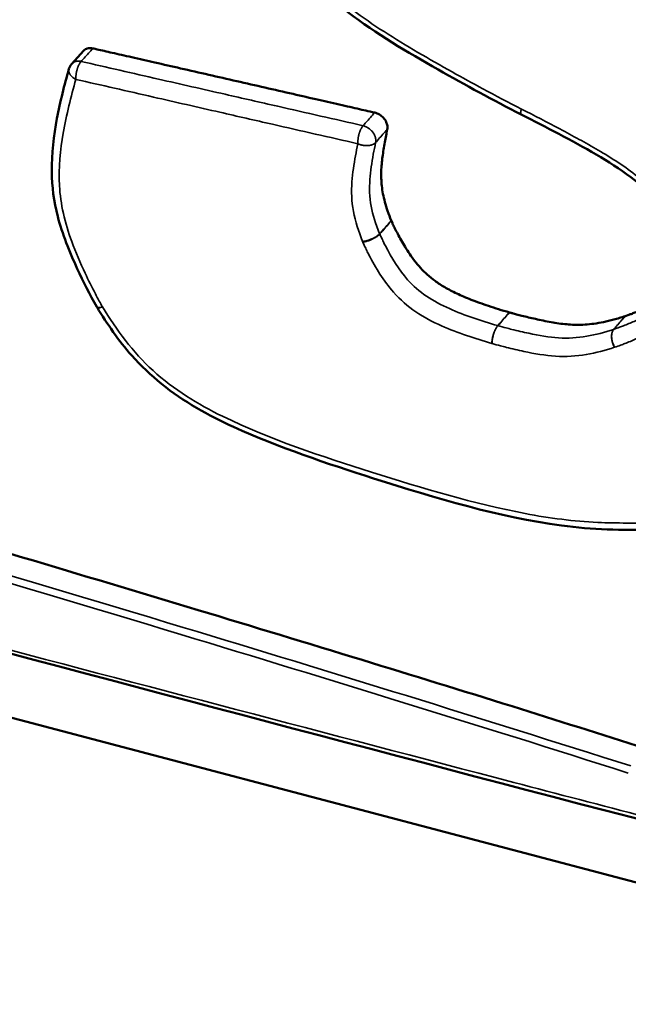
# Model space of a CAD drawing. Header units: inches. Extents: x 1.3 to 22.7, y 0.2 to 18.2.
# Tile 33 of 65: x 7.564 to 7.801, y 13.141 to 13.526. Entities that reach past the tile are written whole.
import ezdxf

# ---------------------------------------------------------------- set-up
doc = ezdxf.new("R2010")
doc.units = ezdxf.units.IN
doc.header["$LTSCALE"] = 0.833333
doc.header["$MEASUREMENT"] = 0
doc.layers.add('Visible (ANSI)', color=7, linetype='Continuous', lineweight=50)
doc.layers.add('Visible Narrow (ANSI)', color=7, linetype='Continuous', lineweight=35)

msp = doc.modelspace()

# ---------------------------------------------------------------- linework, layer by layer
at = {"layer": 'Visible (ANSI)'}
for p, q in [((7.58428, 13.50871), (7.58888, 13.5138)), ((7.75969, 13.48888), (7.75967, 13.48889)), ((7.985, 13.14122), (7.1255, 13.36809))]:
    msp.add_line(p, q, dxfattribs=at)
at = {"layer": 'Visible (ANSI)', "flags": 128}
for points in [[(7.58315, 13.50667, -0.005673), (7.58319, 13.50681, -0.010851), (7.58322, 13.50689, -0.000492), (7.58329, 13.5071, -0.005673), (7.5833, 13.50711, -0.005681), (7.58334, 13.50722, -0.005678), (7.58339, 13.50733, -0.005686), (7.58344, 13.50744, -0.005683), (7.58349, 13.50754, -0.005691), (7.58354, 13.50765, -0.005688), (7.5836, 13.50775, -0.005695), (7.58366, 13.50785, -0.005693), (7.58372, 13.50796, -0.005699), (7.58378, 13.50806, -0.005697), (7.58384, 13.50815, -0.005702), (7.58391, 13.50825, -0.005701), (7.58398, 13.50834, -0.005705), (7.58399, 13.50836, -0.000498), (7.58413, 13.50853, -0.010915), (7.58418, 13.50859, -0.005705), (7.58428, 13.50871)], [(7.59412, 13.41356, -0.000351), (7.59412, 13.41356, -0.0007), (7.59412, 13.41357, -0.000002), (7.59411, 13.41358, -0.000347), (7.59411, 13.41358, -0.000351), (7.5941, 13.41359, -0.000351), (7.5941, 13.41359, -0.000351), (7.5941, 13.4136, -0.000351), (7.59409, 13.41361, -0.000351), (7.59409, 13.41361, -0.000351), (7.59409, 13.41362, -0.000351), (7.59408, 13.41363, -0.000351), (7.59408, 13.41363, -0.000351), (7.59407, 13.41364, -0.000351), (7.59407, 13.41365, -0.000351), (7.59407, 13.41365, -0.000351), (7.59406, 13.41366, -0.000349), (7.59406, 13.41366, -0.000002), (7.59405, 13.41367, -0.0007), (7.59405, 13.41368, -0.000351), (7.59405, 13.41368)]]:
    msp.add_lwpolyline(points, format="xyb", dxfattribs=at)
at = {"layer": 'Visible (ANSI)'}
for points, knots in [([(6.33867, 13.65974), (6.33972, 13.65952), (6.34435, 13.65855), (6.35578, 13.65592), (6.37685, 13.65088), (6.4096, 13.64268), (6.45612, 13.63067), (6.50452, 13.61786), (6.55178, 13.60515), (6.59426, 13.59362), (6.64187, 13.58058), (6.69487, 13.56595), (6.75323, 13.54971), (6.84028, 13.52534), (7.00939, 13.47759), (7.21004, 13.42011), (7.41424, 13.3606), (7.53832, 13.32391), (7.63191, 13.2958), (7.69568, 13.2764), (7.75394, 13.25843), (7.79089, 13.2467), (7.80828, 13.24118)], [0, 0, 0, 0, 0.009513, 0.041989, 0.103346, 0.199513, 0.336424, 0.520017, 0.631176, 0.756234, 0.895932, 1.051016, 1.221724, 1.406292, 1.807929, 2.677688, 3.109515, 3.515113, 3.702409, 3.876348, 4.034665, 4.175099, 4.175099, 4.175099, 4.175099]), ([(7.75967, 13.48889), (7.74877, 13.49449), (7.73796, 13.50036), (7.71522, 13.51327), (7.70315, 13.52033), (7.68004, 13.53818), (7.66958, 13.54993), (7.66093, 13.5621)], [0, 0, 0, 0, 0.0676141, 0.0676141, 0.1434677, 0.1434677, 0.2255429, 0.2255429, 0.2255429, 0.2255429]), ([(7.58888, 13.5138), (7.58891, 13.51384), (7.58895, 13.51388), (7.58934, 13.51427), (7.5898, 13.51454), (7.59065, 13.51478), (7.591, 13.51484), (7.59174, 13.51484), (7.59212, 13.5148), (7.5925, 13.51471)], [0.00445552, 0.00445552, 0.00445552, 0.00445552, 0.00496118, 0.00496118, 0.00992237, 0.00992237, 0.01305899, 0.01305899, 0.01619562, 0.01619562, 0.01619562, 0.01619562]), ([(7.5925, 13.51471), (7.59306, 13.51459), (7.59451, 13.51426), (7.59702, 13.51368), (7.60018, 13.51296), (7.60378, 13.51214), (7.60932, 13.51088), (7.61702, 13.50912), (7.63069, 13.506), (7.64867, 13.5019), (7.66667, 13.4978), (7.68039, 13.49467), (7.68813, 13.4929), (7.69371, 13.49163), (7.69734, 13.4908), (7.70023, 13.49014), (7.7019, 13.48976), (7.70251, 13.48962)], [0.009361, 0.009361, 0.009361, 0.009361, 0.0138695, 0.0211785, 0.0297878, 0.0395792, 0.0504344, 0.0748636, 0.1021297, 0.1613902, 0.2206507, 0.2479168, 0.272346, 0.2832012, 0.2929926, 0.3016019, 0.3065329, 0.3065329, 0.3065329, 0.3065329]), ([(7.59405, 13.41368), (7.59121, 13.41859), (7.58871, 13.4236), (7.58332, 13.43535), (7.58059, 13.44219), (7.57724, 13.45492), (7.5765, 13.46083), (7.57636, 13.4737), (7.57724, 13.48062), (7.57972, 13.49392), (7.58134, 13.50037), (7.58315, 13.50667)], [0, 0, 0, 0, 0.0318861, 0.0318861, 0.0744355, 0.0744355, 0.1106697, 0.1106697, 0.1566765, 0.1566765, 0.2021929, 0.2021929, 0.2021929, 0.2021929]), ([(7.70251, 13.48962), (7.70313, 13.48948), (7.70374, 13.48923), (7.70491, 13.48853), (7.70544, 13.48808), (7.70636, 13.48707), (7.70674, 13.4865), (7.70723, 13.48543), (7.70737, 13.48494), (7.70751, 13.48398), (7.7075, 13.48351), (7.70741, 13.48308)], [0, 0, 0, 0, 0.00496118, 0.00496118, 0.00992237, 0.00992237, 0.01488355, 0.01488355, 0.01892253, 0.01892253, 0.0229615, 0.0229615, 0.0229615, 0.0229615]), ([(7.81579, 13.45082), (7.81443, 13.45281), (7.81282, 13.45468), (7.8085, 13.45934), (7.80557, 13.46201), (7.79819, 13.46769), (7.7936, 13.47051), (7.77937, 13.47883), (7.76952, 13.48388), (7.75969, 13.48888)], [0, 0, 0, 0, 0.0132718, 0.0132718, 0.0343051, 0.0343051, 0.0634238, 0.0634238, 0.1243575, 0.1243575, 0.1243575, 0.1243575]), ([(7.70741, 13.48308), (7.70724, 13.48229), (7.70691, 13.4806), (7.70624, 13.47704), (7.70565, 13.47333), (7.70522, 13.46956), (7.70503, 13.46675), (7.70503, 13.46391), (7.70524, 13.46097), (7.7057, 13.45789), (7.70646, 13.45462), (7.70754, 13.45111), (7.70848, 13.44871), (7.70897, 13.44747)], [0.0160994, 0.0160994, 0.0160994, 0.0160994, 0.0234755, 0.0317162, 0.04897, 0.0573749, 0.0655901, 0.0737533, 0.0820204, 0.0905656, 0.0995782, 0.1092573, 0.1196363, 0.1196363, 0.1196363, 0.1196363]), ([(7.70897, 13.44747), (7.70898, 13.44745), (7.70899, 13.44743), (7.70901, 13.44738), (7.70902, 13.44736), (7.70902, 13.44734)], [0, 0, 0, 0, 0.0001746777, 0.0001746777, 0.0003493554, 0.0003493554, 0.0003493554, 0.0003493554]), ([(7.70902, 13.44734), (7.70903, 13.44733), (7.70907, 13.44723), (7.70927, 13.44676), (7.70972, 13.44576), (7.71049, 13.44416), (7.71153, 13.4421), (7.71283, 13.43969), (7.71438, 13.43706), (7.71615, 13.43432), (7.71814, 13.43156), (7.72038, 13.42885), (7.72302, 13.42622), (7.72558, 13.42417), (7.72792, 13.42257), (7.72992, 13.42135), (7.73213, 13.42013), (7.73457, 13.41891), (7.73727, 13.4177), (7.74023, 13.41648), (7.74349, 13.41525), (7.74706, 13.41402), (7.75096, 13.41277), (7.75367, 13.41197), (7.75508, 13.41156)], [0.0001804, 0.0001804, 0.0001804, 0.0001804, 0.0002735, 0.001068, 0.0040653, 0.0086846, 0.0146231, 0.0215842, 0.02928, 0.0374357, 0.0457963, 0.054225, 0.0630029, 0.0725977, 0.0778718, 0.0835554, 0.0897195, 0.0964342, 0.1037681, 0.1117886, 0.1205612, 0.13015, 0.1406176, 0.1519748, 0.1519748, 0.1519748, 0.1519748]), ([(7.80031, 13.41013), (7.80034, 13.41013), (7.80043, 13.41017), (7.80063, 13.41023), (7.80096, 13.41035), (7.80162, 13.41058), (7.80268, 13.41096), (7.80417, 13.41152), (7.80591, 13.41221), (7.80849, 13.4133), (7.8111, 13.41452), (7.81364, 13.41591), (7.81536, 13.41702), (7.81641, 13.41783), (7.81689, 13.41823)], [0, 0, 0, 0, 0.00022834, 0.00089204, 0.00195912, 0.00339763, 0.00726126, 0.01222801, 0.01804376, 0.02445548, 0.03806286, 0.04483156, 0.05160714, 0.05750467, 0.05750467, 0.05750467, 0.05750467]), ([(7.82233, 13.32707), (7.81854, 13.32685), (7.81468, 13.32672), (7.79925, 13.32644), (7.78746, 13.32668), (7.75115, 13.33153), (7.72645, 13.33892), (7.68377, 13.35256), (7.66539, 13.35868), (7.63767, 13.37128), (7.6279, 13.37669), (7.61514, 13.387), (7.61123, 13.39074), (7.60246, 13.40055), (7.59813, 13.40707), (7.59412, 13.41356)], [0, 0, 0, 0, 0.0242524, 0.0242524, 0.0971463, 0.0971463, 0.2449829, 0.2449829, 0.3561253, 0.3561253, 0.416371, 0.416371, 0.4454931, 0.4454931, 0.4883009, 0.4883009, 0.4883009, 0.4883009]), ([(7.75508, 13.41156), (7.75509, 13.41155), (7.75509, 13.41155), (7.75511, 13.41155), (7.75511, 13.41155), (7.75512, 13.41155)], [0, 0, 0, 0, 0.0000509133, 0.0000509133, 0.0001018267, 0.0001018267, 0.0001018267, 0.0001018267]), ([(7.75512, 13.41155), (7.75515, 13.41154), (7.75527, 13.4115), (7.75556, 13.41142), (7.75602, 13.41129), (7.75697, 13.41103), (7.75849, 13.41063), (7.76066, 13.41007), (7.76322, 13.40945), (7.76708, 13.40857), (7.7711, 13.40776), (7.77517, 13.40713), (7.77825, 13.40681), (7.78141, 13.40667), (7.78471, 13.40677), (7.7882, 13.40712), (7.79124, 13.40766), (7.79382, 13.40824), (7.7959, 13.40878), (7.79807, 13.4094), (7.79954, 13.40987), (7.80028, 13.41012)], [0.0000511, 0.0000511, 0.0000511, 0.0000511, 0.0002711, 0.0010596, 0.0023282, 0.0040398, 0.0086431, 0.0145727, 0.0215328, 0.0292286, 0.0456582, 0.0538992, 0.0622187, 0.0708458, 0.0800278, 0.0900261, 0.1011093, 0.1071427, 0.1135484, 0.1203595, 0.1275147, 0.1275147, 0.1275147, 0.1275147]), ([(7.97707, 13.16946), (7.75739, 13.225), (7.54117, 13.28371), (7.2581, 13.35834), (7.18807, 13.37682), (7.11841, 13.3952)], [0, 0, 0, 0, 1.322351, 1.322351, 1.764925, 1.764925, 1.764925, 1.764925])]:
    msp.add_open_spline(points, degree=3, knots=knots, dxfattribs=at)
msp.add_open_spline([(7.80028, 13.41012), (7.80029, 13.41012), (7.8003, 13.41012), (7.80031, 13.41012), (7.80031, 13.41013)], degree=3, dxfattribs=at)
at = {"layer": 'Visible Narrow (ANSI)', "flags": 128}
for points in [[(7.58791, 13.50962, 0.01095), (7.58763, 13.50968, 0.01986), (7.58748, 13.5097, 0.00176), (7.58711, 13.50974, 0.01094), (7.58705, 13.50974, 0.011862), (7.58685, 13.50975, 0.011553), (7.58664, 13.50974, 0.012542), (7.58644, 13.50973, 0.012218), (7.58624, 13.5097, 0.01324), (7.58605, 13.50967, 0.012916), (7.58585, 13.50963, 0.013923), (7.58567, 13.50958, 0.013615), (7.58549, 13.50952, 0.014544), (7.58531, 13.50945, 0.014274), (7.58514, 13.50937, 0.015054), (7.58498, 13.50928, 0.014844), (7.58483, 13.50918, 0.015404), (7.58477, 13.50914, 0.003333), (7.58454, 13.50896, 0.027501), (7.58444, 13.50887, 0.015366), (7.58428, 13.50871)], [(7.58587, 13.50262, -0.009042), (7.58585, 13.5031, -0.017411), (7.58586, 13.50335, -0.001247), (7.58589, 13.50402, -0.008934), (7.5859, 13.50412, -0.007937), (7.58595, 13.50452, -0.008183), (7.586, 13.50492, -0.007753), (7.58607, 13.50532, -0.007815), (7.58615, 13.50572, -0.007887), (7.58625, 13.50612, -0.007774), (7.58636, 13.50651, -0.008357), (7.58647, 13.50689, -0.008052), (7.58661, 13.50727, -0.00924), (7.58674, 13.50762, -0.008694), (7.58689, 13.50798, -0.010682), (7.58704, 13.50828, -0.009804), (7.58721, 13.50861, -0.01295), (7.58727, 13.50871, -0.002602), (7.58755, 13.50917, -0.025496), (7.58767, 13.50933, -0.013219), (7.58791, 13.50962)], [(7.58315, 13.50667, 0.0247), (7.58309, 13.50641, 0.042143), (7.58307, 13.50626, 0.00796), (7.58308, 13.50593, 0.024778), (7.58309, 13.50583, 0.021679), (7.58312, 13.5056, 0.022638), (7.58318, 13.50539, 0.019101), (7.58326, 13.50516, 0.020147), (7.58335, 13.50495, 0.01674), (7.58348, 13.50472, 0.017734), (7.58361, 13.50451, 0.014759), (7.58377, 13.50429, 0.015624), (7.58393, 13.50409, 0.01318), (7.58413, 13.50387, 0.013889), (7.58433, 13.50368, 0.011966), (7.58456, 13.50347, 0.012521), (7.58479, 13.50329, 0.011066), (7.58486, 13.50324, 0.001831), (7.58531, 13.50294, 0.020087), (7.5855, 13.50281, 0.011133), (7.58587, 13.50262)], [(7.75976, 13.49101, 0.004619), (7.75969, 13.49079, 0.008555), (7.75966, 13.49067, 0.000333), (7.75959, 13.49037, 0.004542), (7.75958, 13.49035, 0.006008), (7.75955, 13.49022, 0.005403), (7.75952, 13.49006, 0.007495), (7.7595, 13.48994, 0.006617), (7.75949, 13.4898, 0.009697), (7.75947, 13.48969, 0.008387), (7.75947, 13.48956, 0.013078), (7.75946, 13.48947, 0.011088), (7.75947, 13.48936, 0.018434), (7.75947, 13.48928, 0.015495), (7.75949, 13.48919, 0.026943), (7.7595, 13.48913, 0.023287), (7.75953, 13.48905, 0.039236), (7.75955, 13.48902, 0.019213), (7.75959, 13.48895, 0.068592), (7.75962, 13.48893, 0.040838), (7.75967, 13.48889)], [(7.75969, 13.48888, -0.040521), (7.75963, 13.48892, -0.068028), (7.75961, 13.48895, -0.018947), (7.75956, 13.48901, -0.039001), (7.75954, 13.48905, -0.023349), (7.75952, 13.48912, -0.02695), (7.7595, 13.48918, -0.015605), (7.75949, 13.48927, -0.01852), (7.75948, 13.48935, -0.01119), (7.75947, 13.48946, -0.013177), (7.75948, 13.48956, -0.008475), (7.75948, 13.48968, -0.009789), (7.75949, 13.48979, -0.006693), (7.75951, 13.48993, -0.007575), (7.75953, 13.49006, -0.005468), (7.75956, 13.49021, -0.006078), (7.75959, 13.49035, -0.0046), (7.75959, 13.49037, -0.000342), (7.75966, 13.49067, -0.008659), (7.75969, 13.49079, -0.004677), (7.75976, 13.49101)], [(7.69796, 13.48449, 0.013056), (7.69772, 13.48419, 0.025228), (7.69761, 13.48403, 0.002543), (7.69732, 13.48357, 0.012786), (7.69727, 13.48348, 0.009652), (7.6971, 13.48315, 0.010526), (7.69695, 13.48284, 0.008552), (7.6968, 13.48247, 0.009094), (7.69667, 13.48213, 0.007917), (7.69654, 13.48174, 0.00822), (7.69642, 13.48137, 0.007641), (7.69631, 13.48097, 0.007753), (7.69622, 13.48057, 0.007681), (7.69613, 13.48017, 0.00762), (7.69606, 13.47976, 0.008045), (7.69601, 13.47937, 0.007801), (7.69596, 13.47896, 0.008788), (7.69595, 13.47887, 0.001209), (7.69592, 13.47819, 0.017151), (7.69591, 13.47794, 0.008895), (7.69593, 13.47745)], [(7.70286, 13.47794, 0.023575), (7.70293, 13.47843, 0.040998), (7.70293, 13.47871, 0.007459), (7.70289, 13.47933, 0.02341), (7.70286, 13.47952, 0.020155), (7.70276, 13.47995, 0.021049), (7.70263, 13.48035, 0.018487), (7.70246, 13.48077, 0.019175), (7.70226, 13.48117, 0.01738), (7.70202, 13.48157, 0.017835), (7.70176, 13.48195, 0.016797), (7.70146, 13.48232, 0.017015), (7.70114, 13.48266, 0.016707), (7.70079, 13.48299, 0.01669), (7.70043, 13.4833, 0.017102), (7.70005, 13.48357, 0.016851), (7.69964, 13.48382, 0.017997), (7.69947, 13.48391, 0.004633), (7.69881, 13.48422, 0.032296), (7.69851, 13.48434, 0.018136), (7.69796, 13.48449)], [(7.69593, 13.47745, 0.011945), (7.69641, 13.47725, 0.021978), (7.69668, 13.47716, 0.00211), (7.69735, 13.47697, 0.011851), (7.69747, 13.47694, 0.011833), (7.69788, 13.47686, 0.011744), (7.69829, 13.47679, 0.012291), (7.69869, 13.47675, 0.012006), (7.6991, 13.47672, 0.013166), (7.69948, 13.47672, 0.012662), (7.69988, 13.47674, 0.01453), (7.70025, 13.47677, 0.013777), (7.70063, 13.47683, 0.016492), (7.70096, 13.4769, 0.015455), (7.70132, 13.47701, 0.019164), (7.70161, 13.47711, 0.017842), (7.70193, 13.47725, 0.022599), (7.70205, 13.47732, 0.007065), (7.70244, 13.47757, 0.040625), (7.7026, 13.47769, 0.022862), (7.70286, 13.47794)], [(7.69779, 13.43928, 0.008621), (7.69826, 13.43934, 0.01669), (7.6985, 13.43939, 0.001139), (7.69916, 13.43953, 0.008512), (7.69925, 13.43955, 0.007482), (7.69964, 13.43966, 0.007741), (7.70002, 13.43977, 0.007271), (7.70041, 13.43991, 0.00735), (7.70079, 13.44005, 0.007365), (7.70116, 13.4402, 0.007275), (7.70154, 13.44036, 0.007778), (7.70189, 13.44053, 0.007506), (7.70226, 13.44072, 0.008578), (7.70258, 13.4409, 0.008078), (7.70292, 13.4411, 0.009904), (7.70321, 13.44129, 0.009087), (7.70351, 13.4415, 0.012016), (7.70359, 13.44156, 0.002262), (7.70402, 13.44191, 0.023844), (7.70416, 13.44204, 0.012271), (7.70443, 13.44232)], [(7.70448, 13.4422, -0.011722), (7.70422, 13.44192, -0.022878), (7.70407, 13.44178, -0.002075), (7.70364, 13.44143, -0.011476), (7.70357, 13.44137, -0.00867), (7.70326, 13.44115, -0.009453), (7.70298, 13.44096, -0.007716), (7.70264, 13.44075, -0.008191), (7.70232, 13.44057, -0.007182), (7.70196, 13.44038, -0.007436), (7.70161, 13.4402, -0.006976), (7.70123, 13.44003, -0.007054), (7.70086, 13.43987, -0.007065), (7.70048, 13.43972, -0.006979), (7.7001, 13.43958, -0.007465), (7.69972, 13.43946, -0.007201), (7.69933, 13.43934, -0.008241), (7.69925, 13.43932, -0.001071), (7.69859, 13.43916, -0.016218), (7.69835, 13.43911, -0.008349), (7.69789, 13.43903)], [(7.59625, 13.41371, -0.005638), (7.59603, 13.41364, -0.010377), (7.59591, 13.4136, -0.000492), (7.59562, 13.41353, -0.005556), (7.59559, 13.41352, -0.007227), (7.59545, 13.4135, -0.006553), (7.5953, 13.41347, -0.008878), (7.59517, 13.41345, -0.007933), (7.59503, 13.41343, -0.011232), (7.59491, 13.41342, -0.009895), (7.59478, 13.41342, -0.014653), (7.59469, 13.41342, -0.012774), (7.59457, 13.41343, -0.019637), (7.59449, 13.41344, -0.01715), (7.59439, 13.41346, -0.026624), (7.59432, 13.41348, -0.023858), (7.59424, 13.41351, -0.035082), (7.59421, 13.41353, -0.01509), (7.59413, 13.41359, -0.059626), (7.59409, 13.41362, -0.035637), (7.59405, 13.41368)], [(7.59412, 13.41356, 0.037585), (7.59417, 13.4135, 0.062836), (7.5942, 13.41347, 0.016562), (7.59427, 13.41342, 0.036738), (7.59431, 13.41341, 0.023881), (7.59439, 13.41338, 0.026956), (7.59445, 13.41337, 0.016678), (7.59455, 13.41335, 0.019347), (7.59463, 13.41335, 0.012218), (7.59474, 13.41335, 0.01416), (7.59483, 13.41335, 0.009367), (7.59496, 13.41336, 0.010711), (7.59507, 13.41338, 0.007456), (7.59521, 13.4134, 0.008386), (7.59533, 13.41343, 0.006126), (7.59548, 13.41346, 0.006781), (7.59561, 13.4135, 0.005172), (7.59564, 13.41351, 0.000429), (7.59592, 13.41359, 0.009689), (7.59604, 13.41363, 0.005253), (7.59625, 13.41371)], [(7.74821, 13.39943, -0.008189), (7.74823, 13.3999, -0.01593), (7.74825, 13.40014, -0.001032), (7.74834, 13.40082, -0.008082), (7.74835, 13.4009, -0.007056), (7.74842, 13.40131, -0.007317), (7.7485, 13.40169, -0.006838), (7.74859, 13.40209, -0.006923), (7.74869, 13.40249, -0.006911), (7.74881, 13.40288, -0.006835), (7.74893, 13.40327, -0.007289), (7.74906, 13.40365, -0.007038), (7.74921, 13.40403, -0.008034), (7.74936, 13.40437, -0.007564), (7.74952, 13.40473, -0.009281), (7.74967, 13.40504, -0.008505), (7.74985, 13.40537, -0.011286), (7.74991, 13.40546, -0.002012), (7.7502, 13.40593, -0.022551), (7.75032, 13.40609, -0.011531), (7.75056, 13.40638)], [(7.7506, 13.40637, 0.011691), (7.75035, 13.40607, 0.022835), (7.75024, 13.40591, 0.002065), (7.74995, 13.40544, 0.011443), (7.74989, 13.40536, 0.008626), (7.74972, 13.40503, 0.009412), (7.74956, 13.40472, 0.007669), (7.7494, 13.40436, 0.008146), (7.74926, 13.40401, 0.007132), (7.74911, 13.40363, 0.007388), (7.74898, 13.40326, 0.006922), (7.74886, 13.40287, 0.007002), (7.74875, 13.40247, 0.007006), (7.74865, 13.40208, 0.006923), (7.74855, 13.40167, 0.007398), (7.74848, 13.40129, 0.007138), (7.74841, 13.40088, 0.008163), (7.7484, 13.4008, 0.001051), (7.74832, 13.40012, 0.016071), (7.7483, 13.39988, 0.008269), (7.74829, 13.3994)], [(7.79612, 13.39793, -0.011796), (7.79586, 13.3984, -0.021747), (7.79574, 13.39866, -0.002061), (7.79548, 13.39931, -0.011702), (7.79543, 13.39942, -0.011634), (7.7953, 13.39982, -0.011562), (7.79519, 13.40022, -0.01206), (7.7951, 13.40061, -0.011791), (7.79503, 13.40102, -0.012898), (7.79498, 13.40141, -0.012412), (7.79495, 13.40181, -0.014225), (7.79495, 13.40218, -0.013487), (7.79496, 13.40257, -0.01615), (7.79499, 13.40292, -0.015123), (7.79505, 13.40328, -0.018802), (7.79512, 13.40359, -0.017472), (7.79522, 13.40392, -0.02226), (7.79527, 13.40405, -0.006892), (7.79547, 13.40448, -0.040198), (7.79557, 13.40465, -0.022537), (7.79579, 13.40494)], [(7.79582, 13.40495, 0.022663), (7.7956, 13.40466, 0.040376), (7.7955, 13.40449, 0.00696), (7.79531, 13.40407, 0.022388), (7.79525, 13.40393, 0.017591), (7.79515, 13.4036, 0.018923), (7.79508, 13.40329, 0.015221), (7.79503, 13.40293, 0.016255), (7.79499, 13.40258, 0.013567), (7.79498, 13.40219, 0.014312), (7.79499, 13.40182, 0.012476), (7.79502, 13.40142, 0.01297), (7.79507, 13.40104, 0.011842), (7.79515, 13.40063, 0.012117), (7.79524, 13.40023, 0.011601), (7.79535, 13.39983, 0.011679), (7.79548, 13.39944, 0.011728), (7.79553, 13.39932, 0.002069), (7.7958, 13.39867, 0.021784), (7.79592, 13.39841, 0.011822), (7.79618, 13.39795)]]:
    msp.add_lwpolyline(points, format="xyb", dxfattribs=at)
at = {"layer": 'Visible Narrow (ANSI)'}
for points, knots in [([(7.80246, 13.23435), (7.74397, 13.25294), (7.68567, 13.27095), (7.55782, 13.30965), (7.48837, 13.33027), (7.29389, 13.38749), (7.16968, 13.4234), (7.04662, 13.45858), (6.92472, 13.49342), (6.80394, 13.5276), (6.62466, 13.57732), (6.5653, 13.5936), (6.47023, 13.61904), (6.43435, 13.62851), (6.38788, 13.6403), (6.37718, 13.64299), (6.35504, 13.64839), (6.34354, 13.65119), (6.33216, 13.65357)], [-4.174531, -4.174531, -4.174531, -4.174531, -3.701923, -3.701923, -3.130842, -3.130842, -2.087153, -2.087153, -2.087153, -1.043576, -1.043576, -0.519716, -0.519716, -0.199283, -0.199283, -0.103167, -0.103167, 0, 0, 0, 0]), ([(6.33138, 13.65092), (6.34276, 13.64854), (6.3542, 13.64574), (6.37632, 13.64034), (6.38701, 13.63766), (6.43347, 13.62587), (6.46935, 13.6164), (6.5644, 13.59095), (6.62376, 13.57466), (6.80303, 13.52492), (6.9238, 13.49073), (7.04571, 13.45587), (7.16876, 13.42069), (7.29297, 13.38476), (7.48744, 13.32753), (7.55689, 13.3069), (7.68472, 13.26819), (7.74299, 13.25018), (7.80149, 13.23159)], [0.000036, 0.000036, 0.000036, 0.000036, 0.103167, 0.103167, 0.199283, 0.199283, 0.519716, 0.519716, 1.043576, 1.043576, 2.087153, 2.087153, 2.087153, 3.130842, 3.130842, 3.701923, 3.701923, 4.174523, 4.174523, 4.174523, 4.174523]), ([(7.75976, 13.49101), (7.75473, 13.49359), (7.74972, 13.49625), (7.74071, 13.50111), (7.7367, 13.50331), (7.72375, 13.51054), (7.71484, 13.51566), (7.70614, 13.52126), (7.69773, 13.52668), (7.68956, 13.53271), (7.67492, 13.54662), (7.66865, 13.55449), (7.66291, 13.56258)], [0.0000315, 0.0000315, 0.0000315, 0.0000315, 0.0416376, 0.0416376, 0.075129, 0.075129, 0.1502579, 0.1502579, 0.1502579, 0.2230001, 0.2230001, 0.2956158, 0.2956158, 0.2956158, 0.2956158]), ([(7.58791, 13.50962), (7.58829, 13.51004), (7.58867, 13.51047), (7.58906, 13.51089), (7.58963, 13.51153), (7.59021, 13.51217), (7.59136, 13.51344), (7.59193, 13.51408), (7.5925, 13.51471)], [-0.0254, -0.0254, -0.0254, -0.0254, -0.01905, -0.01905, -0.01905, -0.009525, -0.009525, 0, 0, 0, 0]), ([(7.69796, 13.48449), (7.68685, 13.48703), (7.67575, 13.48956), (7.6578, 13.49366), (7.65094, 13.49523), (7.64409, 13.49679), (7.63544, 13.49877), (7.62679, 13.50074), (7.60806, 13.50502), (7.59798, 13.50732), (7.58791, 13.50962)], [-0.3065329, -0.3065329, -0.3065329, -0.3065329, -0.2168706, -0.2168706, -0.1613902, -0.1613902, -0.1613902, -0.0912819, -0.0912819, -0.009361, -0.009361, -0.009361, -0.009361]), ([(7.59625, 13.41371), (7.59581, 13.41447), (7.59538, 13.41524), (7.59445, 13.41694), (7.59395, 13.41787), (7.59207, 13.42146), (7.59074, 13.42414), (7.58756, 13.43092), (7.5858, 13.43503), (7.58157, 13.44654), (7.57981, 13.454), (7.57945, 13.46108), (7.57908, 13.46816), (7.5798, 13.47498), (7.58217, 13.48882), (7.58391, 13.49577), (7.58587, 13.50262)], [0.0002209, 0.0002209, 0.0002209, 0.0002209, 0.0068618, 0.0068618, 0.0148905, 0.0148905, 0.0376553, 0.0376553, 0.0723109, 0.0723109, 0.1332437, 0.1332437, 0.1332437, 0.1941765, 0.1941765, 0.2604309, 0.2604309, 0.2604309, 0.2604309]), ([(7.58587, 13.50262), (7.59594, 13.50031), (7.60602, 13.49801), (7.62475, 13.49373), (7.6334, 13.49175), (7.64205, 13.48977), (7.64891, 13.4882), (7.65576, 13.48664), (7.67371, 13.48253), (7.68481, 13.48), (7.69593, 13.47745)], [0.009361, 0.009361, 0.009361, 0.009361, 0.0912819, 0.0912819, 0.1613902, 0.1613902, 0.1613902, 0.2168706, 0.2168706, 0.3065329, 0.3065329, 0.3065329, 0.3065329]), ([(7.70251, 13.48962), (7.70195, 13.48898), (7.70138, 13.48834), (7.70024, 13.48706), (7.69967, 13.48641), (7.6991, 13.48577), (7.69872, 13.48534), (7.69834, 13.48492), (7.69796, 13.48449)], [0, 0, 0, 0, 0.009525, 0.009525, 0.01905, 0.01905, 0.01905, 0.0254, 0.0254, 0.0254, 0.0254]), ([(7.81788, 13.45118), (7.81739, 13.45189), (7.81687, 13.45259), (7.81596, 13.45375), (7.81557, 13.45423), (7.81414, 13.45594), (7.81305, 13.45715), (7.80979, 13.46055), (7.80752, 13.46266), (7.80029, 13.46856), (7.79502, 13.47186), (7.78971, 13.47497), (7.78479, 13.47785), (7.7798, 13.48057), (7.7698, 13.48588), (7.76478, 13.48845), (7.75976, 13.49101)], [0.0001751, 0.0001751, 0.0001751, 0.0001751, 0.0064719, 0.0064719, 0.0109243, 0.0109243, 0.0226043, 0.0226043, 0.0447471, 0.0447471, 0.0894943, 0.0894943, 0.0894943, 0.1310221, 0.1310221, 0.1725185, 0.1725185, 0.1725185, 0.1725185]), ([(7.70286, 13.47794), (7.70324, 13.47837), (7.70362, 13.4788), (7.704, 13.47923), (7.70456, 13.47987), (7.70513, 13.48051), (7.70627, 13.4818), (7.70684, 13.48244), (7.70741, 13.48308)], [-0.0254, -0.0254, -0.0254, -0.0254, -0.01905, -0.01905, -0.01905, -0.009525, -0.009525, 0, 0, 0, 0]), ([(7.69593, 13.47745), (7.6956, 13.4759), (7.6953, 13.47435), (7.69441, 13.46943), (7.69388, 13.46605), (7.69362, 13.46256), (7.69335, 13.45887), (7.69348, 13.45499), (7.69492, 13.44711), (7.69625, 13.44318), (7.69779, 13.43928)], [0.0164282, 0.0164282, 0.0164282, 0.0164282, 0.0308255, 0.0308255, 0.061651, 0.061651, 0.061651, 0.0943314, 0.0943314, 0.1268427, 0.1268427, 0.1268427, 0.1268427]), ([(7.70443, 13.44232), (7.70289, 13.44621), (7.70177, 13.44959), (7.70048, 13.45663), (7.70036, 13.46009), (7.70062, 13.46353), (7.70086, 13.46678), (7.70137, 13.47008), (7.70224, 13.47489), (7.70254, 13.47642), (7.70286, 13.47794)], [-0.1268427, -0.1268427, -0.1268427, -0.1268427, -0.0943314, -0.0943314, -0.061651, -0.061651, -0.061651, -0.0308255, -0.0308255, -0.0164282, -0.0164282, -0.0164282, -0.0164282]), ([(7.70897, 13.44747), (7.70841, 13.44682), (7.70784, 13.44618), (7.7067, 13.44489), (7.70613, 13.44425), (7.70556, 13.44361), (7.70519, 13.44318), (7.70481, 13.44275), (7.70443, 13.44232)], [0, 0, 0, 0, 0.009525, 0.009525, 0.01905, 0.01905, 0.01905, 0.0254, 0.0254, 0.0254, 0.0254]), ([(7.70448, 13.4422), (7.70486, 13.44262), (7.70524, 13.44305), (7.70562, 13.44348), (7.70618, 13.44413), (7.70675, 13.44477), (7.70789, 13.44606), (7.70846, 13.4467), (7.70902, 13.44734)], [-0.0254, -0.0254, -0.0254, -0.0254, -0.01905, -0.01905, -0.01905, -0.009525, -0.009525, 0, 0, 0, 0]), ([(7.70448, 13.4422), (7.70447, 13.44222), (7.70446, 13.44224), (7.70444, 13.44228), (7.70444, 13.4423), (7.70443, 13.44232)], [0, 0, 0, 0, 0.000349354, 0.000349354, 0.000698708, 0.000698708, 0.000698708, 0.000698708]), ([(7.75056, 13.40638), (7.74398, 13.40831), (7.7377, 13.41032), (7.72849, 13.41444), (7.72545, 13.41604), (7.72271, 13.41788), (7.71997, 13.41973), (7.71752, 13.42186), (7.71201, 13.42815), (7.70909, 13.43286), (7.70639, 13.43812), (7.70613, 13.43865), (7.70561, 13.43972), (7.70535, 13.44026), (7.70488, 13.44129), (7.70469, 13.44169), (7.70448, 13.4422)], [-0.1660003, -0.1660003, -0.1660003, -0.1660003, -0.1130605, -0.1130605, -0.0852561, -0.0852561, -0.0852561, -0.0574517, -0.0574517, -0.0142548, -0.0142548, -0.0095242, -0.0095242, -0.0045539, -0.0045539, -0.0001973, -0.0001973, -0.0001973, -0.0001973]), ([(7.69779, 13.43928), (7.6978, 13.43924), (7.69782, 13.4392), (7.69785, 13.43912), (7.69787, 13.43908), (7.69789, 13.43903)], [-0.000698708, -0.000698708, -0.000698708, -0.000698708, -0.000349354, -0.000349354, 0, 0, 0, 0]), ([(7.69789, 13.43903), (7.69811, 13.43851), (7.69834, 13.438), (7.69885, 13.43689), (7.69913, 13.4363), (7.69969, 13.43515), (7.69997, 13.4346), (7.70286, 13.42896), (7.70593, 13.42393), (7.71241, 13.41652), (7.71541, 13.41391), (7.71859, 13.41178), (7.72176, 13.40964), (7.72514, 13.40788), (7.73504, 13.40345), (7.74163, 13.40136), (7.74821, 13.39943)], [0.0001973, 0.0001973, 0.0001973, 0.0001973, 0.0045539, 0.0045539, 0.0095242, 0.0095242, 0.0142548, 0.0142548, 0.0574517, 0.0574517, 0.0852561, 0.0852561, 0.0852561, 0.1130605, 0.1130605, 0.1660003, 0.1660003, 0.1660003, 0.1660003]), ([(7.79618, 13.39795), (7.79697, 13.39821), (7.79774, 13.39849), (7.79904, 13.39897), (7.79956, 13.39917), (7.80156, 13.39994), (7.80303, 13.40054), (7.80716, 13.40237), (7.80979, 13.40368), (7.81212, 13.40533), (7.81455, 13.40705), (7.81663, 13.40919), (7.82005, 13.41405), (7.82138, 13.41673), (7.82257, 13.41948)], [0.0000484, 0.0000484, 0.0000484, 0.0000484, 0.0075889, 0.0075889, 0.0127176, 0.0127176, 0.0272453, 0.0272453, 0.0544906, 0.0544906, 0.0544906, 0.0827761, 0.0827761, 0.11099, 0.11099, 0.11099, 0.11099]), ([(7.81483, 13.41546), (7.81366, 13.41412), (7.81236, 13.41294), (7.81091, 13.41191), (7.80884, 13.41044), (7.80639, 13.40921), (7.80242, 13.40745), (7.80101, 13.40686), (7.79907, 13.40612), (7.79857, 13.40593), (7.79731, 13.40546), (7.79661, 13.40521), (7.79582, 13.40495)], [-0.07363111, -0.07363111, -0.07363111, -0.07363111, -0.05449064, -0.05449064, -0.05449064, -0.02724532, -0.02724532, -0.01271759, -0.01271759, -0.00758887, -0.00758887, -0.00004841, -0.00004841, -0.00004841, -0.00004841]), ([(7.81971, 13.32972), (7.81666, 13.32954), (7.81359, 13.32943), (7.8073, 13.32928), (7.80408, 13.32924), (7.7971, 13.32927), (7.79334, 13.32934), (7.78026, 13.32995), (7.7708, 13.33112), (7.74132, 13.33688), (7.72125, 13.34275), (7.70129, 13.34913), (7.68177, 13.35537), (7.66215, 13.36174), (7.63352, 13.37562), (7.62409, 13.38138), (7.60802, 13.39607), (7.60174, 13.40481), (7.59625, 13.41371)], [0.0000492, 0.0000492, 0.0000492, 0.0000492, 0.0260491, 0.0260491, 0.0531182, 0.0531182, 0.0844804, 0.0844804, 0.161489, 0.161489, 0.322978, 0.322978, 0.322978, 0.4811453, 0.4811453, 0.5609118, 0.5609118, 0.6390896, 0.6390896, 0.6390896, 0.6390896]), ([(7.75508, 13.41156), (7.75452, 13.41091), (7.75395, 13.41026), (7.75282, 13.40897), (7.75225, 13.40832), (7.75169, 13.40768), (7.75131, 13.40725), (7.75093, 13.40682), (7.75056, 13.40638)], [0, 0, 0, 0, 0.009525, 0.009525, 0.01905, 0.01905, 0.01905, 0.0254, 0.0254, 0.0254, 0.0254]), ([(7.7506, 13.40637), (7.75097, 13.4068), (7.75135, 13.40724), (7.75173, 13.40767), (7.75229, 13.40831), (7.75286, 13.40896), (7.75399, 13.41025), (7.75455, 13.4109), (7.75512, 13.41155)], [-0.0254, -0.0254, -0.0254, -0.0254, -0.01905, -0.01905, -0.01905, -0.009525, -0.009525, 0, 0, 0, 0]), ([(7.80028, 13.41012), (7.79972, 13.40946), (7.79917, 13.40883), (7.79805, 13.40753), (7.79748, 13.40688), (7.79692, 13.40623), (7.79654, 13.4058), (7.79617, 13.40537), (7.79579, 13.40494)], [-0.03633218, -0.03633218, -0.03633218, -0.03633218, -0.02680687, -0.02680687, -0.01728155, -0.01728155, -0.01728155, -0.01093155, -0.01093155, -0.01093155, -0.01093155]), ([(7.79582, 13.40495), (7.7962, 13.40538), (7.79657, 13.40581), (7.79695, 13.40624), (7.79751, 13.40689), (7.79808, 13.40754), (7.7992, 13.40884), (7.79975, 13.40948), (7.80031, 13.41013)], [0.01093155, 0.01093155, 0.01093155, 0.01093155, 0.01728155, 0.01728155, 0.01728155, 0.02680687, 0.02680687, 0.03633218, 0.03633218, 0.03633218, 0.03633218]), ([(7.7506, 13.40637), (7.75059, 13.40637), (7.75058, 13.40638), (7.75057, 13.40638), (7.75056, 13.40638), (7.75056, 13.40638)], [0, 0, 0, 0, 0.0001018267, 0.0001018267, 0.0002036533, 0.0002036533, 0.0002036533, 0.0002036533]), ([(7.79579, 13.40494), (7.79223, 13.40379), (7.78885, 13.40284), (7.78168, 13.40162), (7.77804, 13.40139), (7.77427, 13.40162), (7.77058, 13.40186), (7.76667, 13.40254), (7.76046, 13.40386), (7.75823, 13.40438), (7.75527, 13.40512), (7.75454, 13.40531), (7.75272, 13.40578), (7.7517, 13.40606), (7.7506, 13.40637)], [-0.1346837, -0.1346837, -0.1346837, -0.1346837, -0.1007278, -0.1007278, -0.0667245, -0.0667245, -0.0667245, -0.0333623, -0.0333623, -0.0150552, -0.0150552, -0.0089669, -0.0089669, -0.0000516, -0.0000516, -0.0000516, -0.0000516]), ([(7.79582, 13.40495), (7.79582, 13.40495), (7.79581, 13.40494), (7.7958, 13.40494), (7.7958, 13.40494), (7.79579, 13.40494)], [0, 0, 0, 0, 0.0000950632, 0.0000950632, 0.0001901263, 0.0001901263, 0.0001901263, 0.0001901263]), ([(7.97665, 13.17046), (7.95936, 13.17483), (7.94208, 13.1794), (7.90315, 13.18957), (7.8815, 13.19523), (7.8254, 13.20992), (7.79101, 13.21894), (7.68419, 13.24699), (7.61206, 13.26596), (7.54033, 13.28484), (7.46898, 13.30362), (7.39802, 13.32232), (7.25724, 13.35943), (7.18742, 13.37785), (7.11797, 13.39617)], [0.000059, 0.000059, 0.000059, 0.000059, 0.137789, 0.137789, 0.311145, 0.311145, 0.588285, 0.588285, 1.176571, 1.176571, 1.176571, 1.764884, 1.764884, 2.353196, 2.353196, 2.353196, 2.353196]), ([(7.74821, 13.39943), (7.74822, 13.39942), (7.74824, 13.39942), (7.74826, 13.39941), (7.74828, 13.39941), (7.74829, 13.3994)], [-0.0002036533, -0.0002036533, -0.0002036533, -0.0002036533, -0.0001018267, -0.0001018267, 0, 0, 0, 0]), ([(7.74829, 13.3994), (7.7494, 13.39909), (7.7505, 13.39879), (7.75237, 13.3983), (7.75313, 13.3981), (7.75616, 13.39734), (7.75845, 13.39681), (7.76488, 13.39544), (7.76903, 13.39471), (7.77308, 13.39445), (7.77721, 13.39419), (7.78123, 13.39445), (7.78892, 13.39576), (7.79256, 13.39678), (7.79612, 13.39793)], [0.0000516, 0.0000516, 0.0000516, 0.0000516, 0.0089669, 0.0089669, 0.0150552, 0.0150552, 0.0333623, 0.0333623, 0.0667245, 0.0667245, 0.0667245, 0.1007278, 0.1007278, 0.1346837, 0.1346837, 0.1346837, 0.1346837]), ([(7.79612, 13.39793), (7.79613, 13.39794), (7.79614, 13.39794), (7.79616, 13.39795), (7.79617, 13.39795), (7.79618, 13.39795)], [-0.0001901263, -0.0001901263, -0.0001901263, -0.0001901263, -0.0000950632, -0.0000950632, 0, 0, 0, 0])]:
    msp.add_open_spline(points, degree=3, knots=knots, dxfattribs=at)

doc.saveas('drawing.dxf')
